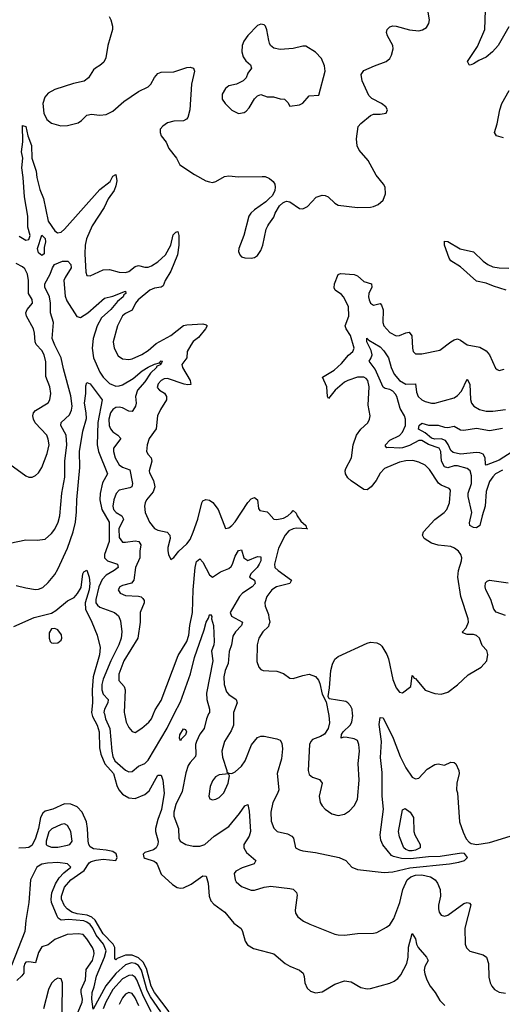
# Model space of a CAD drawing. Header units: inches. Extents: x 1682530 to 1839546, y 640742 to 791647.
# Tile 68 of 256: x 1708452 to 1711449, y 688198 to 694310. Entities that reach past the tile are written whole.
import ezdxf

# ---------------------------------------------------------------- set-up
doc = ezdxf.new("R2010")
doc.units = ezdxf.units.IN
doc.header["$MEASUREMENT"] = 0
for name, color, linetype in [('B7608', 7, 'Continuous'), ('B7609', 7, 'Continuous'), ('B7618', 7, 'Continuous'), ('B7619', 7, 'Continuous')]:
    doc.layers.add(name, color=color, linetype=linetype)

msp = doc.modelspace()

# ---------------------------------------------------------------- linework, layer by layer
at = {"layer": 'B7608', "color": 5}
for points, elevation in [([(1708900.9, 690000), (1708903.7, 689983.7), (1708932.8, 689930), (1708945.9, 689890), (1708948.7, 689790), (1708955.5, 689750), (1708980.6, 689690), (1709035.2, 689630), (1709055.8, 689555.8), (1709068.1, 689528.1), (1709090, 689503.1), (1709130, 689478.7), (1709170, 689476.1), (1709230, 689500.3), (1709256.7, 689523.3), (1709310, 689620.9), (1709330, 689619.5), (1709333.6, 689613.6), (1709340.9, 689590), (1709348.9, 689508.9), (1709333.4, 689406.6), (1709310, 689345.6), (1709296.6, 689290), (1709295.5, 689270), (1709313, 689210), (1709309.6, 689190), (1709298.8, 689170), (1709283.6, 689156.4), (1709230, 689139.6), (1709218.5, 689130), (1709223.6, 689110), (1709230, 689105.1), (1709286.3, 689086.3), (1709298.1, 689078.1), (1709306.6, 689066.7), (1709330, 689006.6), (1709401.9, 688941.9), (1709430, 688923.8), (1709450, 688919), (1709470, 688921.2), (1709517.2, 688942.8), (1709590, 688996), (1709610, 688993.4), (1709623.2, 688950), (1709628.5, 688870), (1709639.1, 688839.1), (1709658.7, 688818.7), (1709726.5, 688770), (1709782.3, 688702.3), (1709827.3, 688667.3), (1709836.5, 688650), (1709851.9, 688590), (1709866.3, 688566.3), (1709903.4, 688543.3), (1710000, 688518.6)], 420), ([(1708978, 690000), (1708985.9, 689970), (1709012.2, 689910), (1709023.4, 689770), (1709030, 689735.3), (1709043.6, 689710), (1709110, 689650.2), (1709130, 689640.3), (1709150, 689643.2), (1709190, 689676.9), (1709230, 689693.6), (1709250, 689713.6), (1709367.7, 689912.3), (1709411.8, 690000)], 440), ([(1709102.7, 690000), (1709113.7, 689950), (1709130, 689917), (1709150, 689891.8), (1709170, 689884.9), (1709210, 689911.7), (1709254.8, 689950), (1709270, 689970.4), (1709282.9, 690000)], 460), ([(1709625.6, 690000), (1709611.9, 689970), (1709596.8, 689910), (1709570, 689874.2), (1709550.7, 689830), (1709544.6, 689810), (1709546.9, 689750), (1709543.5, 689736.5), (1709510, 689699.2), (1709499.4, 689680.6), (1709484.7, 689635.3), (1709461.8, 689518.3), (1709422, 689438), (1709408.8, 689391.2), (1709410, 689365), (1709437.8, 689290), (1709440.9, 689230), (1709449.4, 689210), (1709483.2, 689190), (1709530, 689179.9), (1709570, 689180.1), (1709601.4, 689190), (1709659, 689241), (1709750, 689301.8), (1709818, 689382), (1709850, 689430.4), (1709870, 689437.3), (1709877.5, 689397.5), (1709885.1, 689270), (1709877.5, 689242.5), (1709843.5, 689190), (1709843.5, 689170), (1709860.3, 689140.3), (1709918, 689090), (1709907.3, 689070), (1709834.6, 689045.4), (1709795.1, 689024.9), (1709784.2, 689010), (1709790.2, 688970.3), (1709797.3, 688957.3), (1709830, 688928.5), (1709890, 688905.7), (1709910, 688906), (1709970, 688924.2), (1710000, 688928.7)], 440), ([(1709780.7, 690000), (1709780.8, 689930), (1709765.5, 689894.6), (1709724.9, 689830), (1709707.1, 689770), (1709711.6, 689731.6), (1709738, 689650), (1709738, 689638), (1709751.6, 689631.6), (1709770, 689631.3), (1709790, 689640.7), (1709830, 689675.5), (1709853.3, 689710), (1709892.1, 689807.9), (1709930, 689853.7), (1709950, 689862.3), (1709970, 689861.5), (1710000, 689855.9)], 460), ([(1709380.3, 688150), (1709288.4, 688270), (1709269.2, 688310), (1709240.4, 688420.4), (1709219.4, 688459.4), (1709190, 688486.7), (1709150, 688503.2), (1709110, 688502.1), (1709058.1, 688481.9), (1709050, 688474.7), (1709042.8, 688482.8), (1709042.3, 688550), (1709032.7, 688570), (1708970, 688635.4), (1708920.4, 688720.4), (1708899.4, 688739.4), (1708872, 688752), (1708810, 688759.6), (1708775.9, 688770), (1708746.1, 688790), (1708730, 688808.6), (1708712.3, 688850), (1708711.7, 688870), (1708730, 688924), (1708770, 688969.6), (1708852.3, 689027.7), (1708883.7, 689076.2), (1708895.6, 689084.4), (1708926.7, 689093.3), (1708970, 689099.2), (1709049, 689091), (1709058.4, 689110), (1709052.1, 689132.1), (1709030, 689147), (1708990, 689155.3), (1708910, 689162.1), (1708890, 689176.1), (1708881.8, 689190), (1708877.7, 689210), (1708873.5, 689290), (1708866.1, 689330), (1708839.9, 689390), (1708810, 689423.4), (1708770, 689440.2), (1708730, 689441.7), (1708657.4, 689410), (1708610, 689396.3), (1708596.2, 689383.8), (1708581.8, 689358.2), (1708570, 689289.8), (1708550, 689228.7), (1708530, 689184.6), (1708510, 689172.1), (1708490, 689168.1), (1708446.4, 689166.4)], 420), ([(1709329.1, 688150), (1709264.8, 688244.8), (1709243.9, 688283.9), (1709208.3, 688410), (1709190, 688437.9), (1709170, 688451.1), (1709145.8, 688454.2), (1709110, 688442.1), (1709050, 688388), (1708987.5, 688312.5), (1708908.3, 688168.3), (1708899.5, 688230), (1708901.9, 688270), (1708914.5, 688305.5), (1708928.4, 688371.6), (1708979.8, 688490), (1708988.5, 688530), (1708972.8, 688570), (1708927.1, 688627.1), (1708906.4, 688670), (1708890, 688693.2), (1708870, 688708.2), (1708850, 688715.2), (1708755.1, 688724.9), (1708710, 688720.9), (1708691.5, 688731.5), (1708684.6, 688744.6), (1708650.6, 688830), (1708647.7, 688850), (1708652.6, 688890), (1708674.3, 688945.7), (1708698.1, 688981.9), (1708726, 689014), (1708769.1, 689050), (1708749.4, 689069.5), (1708690, 689077.7), (1708625.6, 689074.4), (1708590, 689068.4), (1708559.3, 689050), (1708519.6, 688970), (1708509.4, 688830), (1708490, 688717.2), (1708483.3, 688650), (1708401.4, 688438.6)], 440), ([(1708814.6, 688150), (1708840.7, 688210), (1708842.5, 688230), (1708833.4, 688270), (1708834.4, 688290), (1708860.1, 688350), (1708865.7, 688414.3), (1708904.7, 688470), (1708915, 688510), (1708912.7, 688530), (1708903.9, 688550), (1708870, 688603.9), (1708846.6, 688630), (1708815.1, 688635.1), (1708747.7, 688630), (1708670, 688599.8), (1708630, 688566.4), (1708590, 688553.7), (1708570, 688519.6), (1708550, 688454.7), (1708510, 688460.8), (1708490, 688458.7), (1708484.2, 688450), (1708478.2, 688430), (1708477.6, 688390), (1708466.4, 688373.6), (1708434.6, 688345.4)], 460), ([(1709268.1, 688150), (1709216.8, 688256.8), (1709179.4, 688350), (1709170, 688366.2), (1709150, 688377.6), (1709130, 688375.5), (1709090, 688355.5), (1709030, 688288.7), (1708986.3, 688210), (1708970.1, 688170)], 460), ([(1708716.5, 688150), (1708718.3, 688330), (1708710, 688355.1), (1708698.3, 688358.3), (1708690, 688359.6), (1708670, 688349.6), (1708650, 688329.6), (1708631.5, 688290), (1708600.8, 688170)], 480), ([(1709192.5, 688187.5), (1709170, 688238.3), (1709150, 688265), (1709130, 688271.2), (1709110, 688261), (1709090, 688237.8), (1709070, 688195.8)], 480)]:
    msp.add_lwpolyline(points, dxfattribs=dict(at, elevation=elevation))
for points, elevation in [([(1709450, 689832.3), (1709443.8, 689850), (1709447.2, 689870), (1709470, 689907.7), (1709482.8, 689902.8), (1709487.7, 689890), (1709480.9, 689870), (1709455.5, 689844.5)], 420), ([(1709748, 689628), (1709690, 689622), (1709668, 689610), (1709650, 689585.2), (1709634.9, 689550), (1709626, 689490), (1709634, 689474), (1709650, 689467.7), (1709670, 689470.6), (1709690, 689481.6), (1709720.7, 689510), (1709746, 689570), (1709755.3, 689615.3)], 460), ([(1708730, 689317.5), (1708710, 689313.6), (1708652.3, 689287.7), (1708632.2, 689267.8), (1708615.9, 689210), (1708616.6, 689190), (1708623.2, 689183.2), (1708650, 689173.9), (1708690, 689172.9), (1708750, 689184.6), (1708763.8, 689190), (1708779.1, 689210), (1708769.1, 689270), (1708748.6, 689308.6)], 440)]:
    msp.add_lwpolyline(points, close=True, dxfattribs=dict(at, elevation=elevation))
at = {"layer": 'B7609', "color": 5}
for points, elevation in [([(1709008.7, 694330), (1709018.9, 694310), (1709028.9, 694270), (1709027.7, 694250), (1709000.3, 694150), (1708987.4, 694072.6), (1708973.9, 694046.1), (1708950, 694025.6), (1708922, 694010), (1708910, 693998), (1708880.3, 693950), (1708852, 693928), (1708785.7, 693914.3), (1708670, 693876.8), (1708630, 693854.6), (1708609.3, 693830), (1708596.1, 693790), (1708601.2, 693730), (1708620.5, 693690), (1708650, 693667.3), (1708708, 693652), (1708750, 693652.9), (1708815.6, 693670), (1708836.8, 693683.3), (1708870, 693717), (1708879.7, 693720.3), (1708897.1, 693722.9), (1708950, 693717), (1708990, 693722), (1709030, 693743.1), (1709098.7, 693801.3), (1709190, 693864), (1709250, 693892.8), (1709267.2, 693910), (1709288.4, 693951.6), (1709310, 693976.5), (1709330, 693984.6), (1709410, 693987.2), (1709490, 694014), (1709510, 694016.2), (1709531.7, 694010), (1709538.6, 693990), (1709518.2, 693910), (1709507.8, 693750), (1709496.7, 693703.3), (1709488.5, 693691.5), (1709470, 693681.5), (1709410, 693680.4), (1709370, 693670.7), (1709340.5, 693650), (1709325.5, 693630), (1709324, 693610), (1709331, 693590), (1709361, 693550), (1709378.8, 693510), (1709426, 693450), (1709447.3, 693410), (1709537.1, 693350), (1709608.5, 693310), (1709630, 693303.2), (1709650, 693300.2), (1709670, 693305.4), (1709723.9, 693336.1), (1709750, 693340.6), (1709810, 693334.5), (1709957.6, 693337.6), (1709975.9, 693335.9), (1710000, 693325.8)], 520), ([(1710000, 694181.4), (1709987.3, 694247.3), (1709977.7, 694270), (1709970, 694278.9), (1709950, 694283.1), (1709930, 694274.8), (1709868.7, 694211.3), (1709844.2, 694175.8), (1709832.9, 694150), (1709831.7, 694110), (1709839.5, 694079.5), (1709855.6, 694055.6), (1709884.7, 694030), (1709892, 694010), (1709870, 693978), (1709858, 693950), (1709841, 693930), (1709798, 693910), (1709750, 693898.9), (1709730, 693883.6), (1709710, 693848.7), (1709710, 693816), (1709728.5, 693790), (1709770, 693748), (1709810, 693728.2), (1709845.6, 693734.4), (1709858, 693742), (1709876.6, 693763.4), (1709910, 693818), (1709930, 693838), (1709950, 693844.7), (1709990, 693832), (1710000, 693831.9)], 540), ([(1708450, 692966), (1708490, 692940.7), (1708510, 692944.9), (1708517.3, 692970), (1708502.9, 693022.9), (1708503.6, 693090), (1708482.2, 693210), (1708474.1, 693330), (1708464.7, 693390), (1708471.4, 693450), (1708463.7, 693490), (1708471.2, 693551.2), (1708470, 693653.4), (1708490, 693646.4), (1708502.6, 693590), (1708525.8, 693530), (1708527.7, 693450), (1708555.4, 693370), (1708559.5, 693330), (1708576.8, 693256.8), (1708599.7, 693199.7), (1708630, 693060.3), (1708670, 692998.3), (1708686.8, 692986.8), (1708710, 692991.8), (1708730.7, 693009.3), (1708950, 693256.1), (1709014.5, 693305.4), (1709030, 693339.3), (1709050, 693348), (1709056.4, 693310), (1709050, 693277.7), (1709038, 693250), (1709002.5, 693197.5), (1708976.5, 693143.5), (1708903, 693030), (1708867.6, 692950), (1708859.7, 692910), (1708856.2, 692856.2), (1708863.7, 692743.7), (1708870, 692722.8), (1708890, 692719.3), (1708970, 692758), (1709010, 692758.8), (1709070, 692742.2), (1709110, 692739.7), (1709130, 692747.3), (1709170, 692778.4), (1709190, 692784.3), (1709230, 692772.9), (1709250, 692774.5), (1709270, 692782.7), (1709310, 692807.8), (1709356.7, 692850), (1709390.5, 692910), (1709405.7, 692974.2), (1709421.7, 692990), (1709434.4, 692994.4), (1709440.5, 692970), (1709440.1, 692910), (1709432.6, 692850), (1709391.3, 692748.7), (1709354.8, 692690), (1709342.4, 692657.5), (1709330.5, 692649.5), (1709290, 692643), (1709260.1, 692630), (1709188.8, 692570), (1709172, 692550), (1709150, 692506.8), (1709110, 692486.3), (1709090, 692470.8), (1709060.2, 692410), (1709032.3, 692310), (1709039.2, 692270), (1709063.1, 692223.1), (1709090, 692204.7), (1709130, 692200.2), (1709150, 692204.3), (1709210, 692231.5), (1709250, 692257.1), (1709299.1, 692300.9), (1709390.7, 692350), (1709470, 692410.8), (1709490, 692416.6), (1709590, 692421.1), (1709610, 692416), (1709616, 692410), (1709606.5, 692390), (1709563.2, 692336.8), (1709530, 692311.5), (1709514.2, 692290), (1709492.7, 692250), (1709490.2, 692210), (1709459.7, 692170), (1709464.2, 692150), (1709511.6, 692070), (1709514.1, 692045.9), (1709497.4, 692042.6), (1709472.6, 692047.4), (1709370, 692082.9), (1709350, 692080.2), (1709330, 692070.6), (1709311.5, 692050), (1709306.8, 692026.8), (1709320.4, 692010), (1709351.2, 691991.2), (1709363.5, 691970), (1709363.5, 691950), (1709326.7, 691890), (1709308.7, 691850), (1709300.5, 691770), (1709255.9, 691710), (1709244, 691670), (1709240.2, 691630), (1709249.2, 691610), (1709267.7, 691590), (1709272.7, 691570), (1709256.1, 691510), (1709257.9, 691497.9), (1709283.3, 691450), (1709290.6, 691410), (1709280.5, 691379.5), (1709240.7, 691330), (1709232.4, 691310), (1709227.7, 691290), (1709231.5, 691250), (1709258.3, 691190), (1709290, 691151.6), (1709310, 691141.3), (1709368, 691128), (1709384.9, 691110), (1709386.7, 691090), (1709372.7, 691032.7), (1709372.4, 691012.4), (1709376.3, 690990), (1709390, 690958), (1709410, 690971), (1709439.5, 691010), (1709490, 691055.3), (1709510, 691083.5), (1709530, 691127.9), (1709557.6, 691210), (1709583.7, 691310), (1709590, 691322.3), (1709608.1, 691331.9), (1709630, 691327.8), (1709652.6, 691312.6), (1709684.9, 691270), (1709730, 691151), (1709750, 691156.4), (1709770, 691170.3), (1709790, 691192.8), (1709870, 691313.4), (1709890, 691336), (1709910, 691343.2), (1709929.2, 691329.2), (1709934.9, 691274.9), (1709942.8, 691262.8), (1709990, 691255.3), (1710000, 691244)], 480), ([(1710000, 693197.2), (1709981.4, 693178.6), (1709910.5, 693130), (1709888.4, 693110), (1709874.9, 693090), (1709843.8, 692970), (1709814, 692890), (1709810.8, 692870), (1709818.8, 692850), (1709830, 692838.8), (1709850.7, 692830.7), (1709890, 692830.6), (1709910, 692833.4), (1709930, 692845.5), (1709950, 692877.3), (1709961.7, 692910), (1709983.7, 693010), (1709992.7, 693030), (1710000, 693040.7)], 520), ([(1708390, 691060.3), (1708490, 691081.1), (1708561, 691079), (1708610, 691086), (1708650, 691119.5), (1708670, 691147), (1708690.6, 691190), (1708701.4, 691230), (1708714.9, 691370), (1708732.7, 691470), (1708732.5, 691570), (1708745.2, 691670), (1708739.9, 691730), (1708708.3, 691791.7), (1708710.7, 691810), (1708762.4, 691857.6), (1708774.6, 691885.4), (1708777.6, 691910), (1708770, 691974.7), (1708723.5, 692143.5), (1708709.5, 692210), (1708669.5, 692290), (1708654.9, 692330), (1708661.2, 692430), (1708643.6, 692490), (1708643.6, 692550), (1708637.3, 692590), (1708609.1, 692649.1), (1708609.2, 692670), (1708642.4, 692730), (1708655, 692770), (1708668.8, 692790), (1708717.6, 692810), (1708751.4, 692811.4), (1708769.6, 692790), (1708771.1, 692770), (1708733.7, 692710), (1708725.9, 692690), (1708734.1, 692594.1), (1708745.7, 692565.7), (1708807.2, 692467.2), (1708830, 692460.5), (1708876.3, 692490), (1708978.9, 692581.1), (1709030, 692594), (1709110, 692624.7), (1709112.1, 692610), (1709098.7, 692601.3), (1709094, 692590), (1709059.9, 692560.1), (1709019.1, 692510), (1708959.8, 692460.2), (1708933.1, 692410), (1708908.3, 692330), (1708902.4, 692270), (1708911.2, 692210), (1708950, 692121.8), (1708970.1, 692090), (1709010, 692050.8), (1709050, 692035.6), (1709070, 692037.3), (1709090, 692044.1), (1709157.2, 692082.8), (1709212.7, 692130), (1709250, 692152.6), (1709290, 692172.2), (1709319.6, 692180.4), (1709330, 692192.7), (1709338, 692190), (1709330, 692174), (1709323.6, 692176.4), (1709328.4, 692170), (1709302.7, 692157.3), (1709301, 692150), (1709264.3, 692115.7), (1709230, 692062.9), (1709184, 692010), (1709171.9, 691970), (1709175.4, 691930), (1709172, 691910), (1709155.8, 691884.2), (1709150, 691878), (1709130, 691879.8), (1709090, 691899.9), (1709070, 691904.9), (1709050, 691903), (1709030, 691890.5), (1709017.1, 691870), (1709005.7, 691830), (1709008.1, 691790), (1709017.1, 691770), (1709031.3, 691751.3), (1709061.1, 691730), (1709079.5, 691710), (1709035.3, 691650), (1709034.1, 691630), (1709044.8, 691590), (1709070, 691547.5), (1709090, 691532.5), (1709135.3, 691515.3), (1709152.4, 691430), (1709148.9, 691411.1), (1709136.6, 691403.4), (1709070, 691388.8), (1709051.7, 691368.3), (1709036.1, 691330), (1709031.4, 691290), (1709035.5, 691270), (1709051.1, 691250), (1709085.6, 691230), (1709097, 691210), (1709068.6, 691150), (1709070, 691096.3), (1709090, 691067.3), (1709110, 691065.8), (1709170, 691074.5), (1709191.1, 691070), (1709203.5, 691050), (1709197.6, 691010), (1709198.7, 690970), (1709170.7, 690910), (1709161.7, 690830), (1709147.1, 690812.9), (1709090, 690798.2), (1709074.4, 690790), (1709063.7, 690770), (1709077.1, 690750), (1709110, 690736.2), (1709190, 690731.7), (1709206.9, 690726.9), (1709217.9, 690717.9), (1709224.3, 690704.3), (1709224.4, 690690), (1709200.1, 690630), (1709199.8, 690570), (1709185.8, 690470), (1709099.1, 690330), (1709067.7, 690247.7), (1709067.7, 690207.7), (1709101, 690170), (1709107.5, 690150), (1709100.6, 690010), (1709102.7, 690000)], 460), ([(1708390.2, 691550.2), (1708490, 691477.6), (1708510, 691470.4), (1708530, 691470.4), (1708550, 691479.5), (1708570, 691497.6), (1708589.9, 691530.1), (1708623.1, 691616.9), (1708634.3, 691670), (1708630, 691706.6), (1708620.5, 691730), (1708548.4, 691808.3), (1708537.2, 691830), (1708533.2, 691850), (1708538.6, 691870), (1708550, 691883.5), (1708628.1, 691931.9), (1708639.2, 691950), (1708646, 691990), (1708640.3, 692030), (1708615, 692095), (1708613.9, 692186.1), (1708603.6, 692230), (1708590, 692255.9), (1708553.9, 692293.8), (1708547.9, 692310), (1708544.9, 692364.9), (1708538.5, 692390), (1708493.6, 692470), (1708491.2, 692490), (1708498.2, 692510), (1708530.8, 692550.8), (1708530, 692572.7), (1708507.6, 692610), (1708505.9, 692690), (1708500.4, 692730), (1708483.7, 692763.7), (1708470, 692776.2), (1708430, 692797.5)], 480), ([(1708430, 690797.8), (1708490, 690782.8), (1708550, 690773.6), (1708570, 690774.7), (1708595.3, 690784.7), (1708630, 690815.3), (1708670, 690865.8), (1708690, 690899), (1708749.3, 691030), (1708784.1, 691130), (1708798, 691190), (1708805.2, 691254.8), (1708806.5, 691330), (1708826.5, 691530), (1708823.5, 691630), (1708844.6, 691755.4), (1708866.8, 691833.3), (1708865.3, 691870), (1708854.6, 691930), (1708863.1, 691990), (1708862.6, 692037.4), (1708870, 692057.3), (1708890, 692050.3), (1708965.3, 691950), (1708937.4, 691810), (1708934.2, 691670), (1708941.3, 691630), (1708997.8, 691490), (1708965.9, 691434.1), (1708951.1, 691368.9), (1708950.8, 691329.2), (1708962.7, 691270), (1709007.2, 691190), (1709008.5, 691070), (1708978.1, 690990), (1708979.2, 690970), (1708997.3, 690950), (1709059.5, 690930), (1709062.8, 690910), (1709039.7, 690890), (1708990, 690861.1), (1708965.4, 690834.6), (1708944.7, 690790), (1708924.8, 690710), (1708925.3, 690690), (1708934.6, 690674.6), (1708950, 690663.1), (1709040.3, 690630), (1709066.5, 690610), (1709077.7, 690577.7), (1709087.1, 690510), (1709081.9, 690470), (1709068.8, 690430), (1709019.1, 690330), (1708970, 690215.3), (1708962.2, 690182.2), (1708961.3, 690150), (1708970, 690123.2), (1709001.1, 690090), (1708999.1, 690070), (1708978.3, 690030), (1708975.3, 690010), (1708978, 690000)], 440), ([(1709282.9, 690000), (1709294.1, 690025.9), (1709330, 690083.1), (1709436.1, 690363.9), (1709490, 690449), (1709501.9, 690490), (1709508.7, 690550), (1709525, 690630), (1709529, 690770), (1709541.9, 690910), (1709550, 690947), (1709570, 690963.1), (1709590, 690942), (1709630, 690864), (1709650, 690850.2), (1709698.3, 690881.7), (1709750, 690903.5), (1709764.6, 690915.4), (1709774, 690930), (1709790, 690978.9), (1709810, 691014.2), (1709830, 691018), (1709843.7, 690970), (1709870, 690953.5), (1709930, 690977.4), (1709950, 690975.8), (1709950.2, 690950.2), (1709939.8, 690930), (1709926.9, 690910), (1709887.6, 690870), (1709879.6, 690850), (1709910.3, 690830), (1709915.2, 690810), (1709896.3, 690790), (1709836.6, 690750), (1709816.6, 690730), (1709760.1, 690630), (1709766.8, 690606.8), (1709836.5, 690570), (1709830.2, 690550), (1709792.6, 690510), (1709776.2, 690483.8), (1709767.8, 690430), (1709752.3, 690387.7), (1709746.2, 690313.8), (1709727.5, 690270), (1709720.1, 690230), (1709722.7, 690182.7), (1709736.9, 690136.9), (1709750, 690121.6), (1709796.5, 690090), (1709802.3, 690070), (1709780.7, 690010), (1709780.7, 690000)], 460), ([(1708416.6, 690543.4), (1708541.4, 690598.6), (1708650, 690625.3), (1708677.5, 690642.5), (1708750, 690703.1), (1708790, 690723.8), (1708812.2, 690747.8), (1708834.9, 690785.1), (1708845.1, 690870), (1708850, 690882), (1708870, 690893.4), (1708882.7, 690850), (1708886.9, 690810), (1708882.7, 690770), (1708859.6, 690690), (1708860.4, 690650), (1708900.5, 690570), (1708933.2, 690490), (1708951.7, 690411.7), (1708947.6, 690367.6), (1708908.8, 690231.2), (1708901.4, 690150), (1708904.6, 690070), (1708899.1, 690010), (1708900.9, 690000)], 420), ([(1710000, 690746.2), (1709987.5, 690730), (1709975.5, 690690), (1709976.9, 690670), (1709996.6, 690616.6), (1710000, 690597.2)], 480), ([(1709411.8, 690000), (1709450, 690075.9), (1709513.2, 690250), (1709537, 690350), (1709598.3, 690521.7), (1709610, 690570.3), (1709624.9, 690595), (1709630, 690614.8), (1709636.9, 690616.9), (1709645.4, 690605.4), (1709643.1, 690590), (1709656.4, 690550), (1709659.9, 690450), (1709658.2, 690430), (1709644, 690390), (1709651.9, 690330), (1709612.2, 690130), (1709613.9, 690090), (1709630.1, 690030), (1709630.1, 690010), (1709625.6, 690000)], 440), ([(1710000, 690553.8), (1709996.9, 690543.1), (1709961.1, 690510), (1709938, 690470), (1709927.2, 690430), (1709925.7, 690325.7), (1709938, 690290), (1709950, 690276.3), (1709964.7, 690270), (1710000, 690268.1)], 480)]:
    msp.add_lwpolyline(points, dxfattribs=dict(at, elevation=elevation))
for points, elevation in [([(1708590, 692846.1), (1708570, 692862.5), (1708563, 692890), (1708590, 692971.8), (1708610, 692951.6), (1708611.9, 692930), (1708604.8, 692895.2), (1708604.1, 692855.9)], 460), ([(1708670, 690531.1), (1708650, 690529.6), (1708635.5, 690504.5), (1708635.5, 690470), (1708642.3, 690450), (1708650, 690441.1), (1708659.3, 690439.3), (1708690, 690442.5), (1708710, 690458.7), (1708713.9, 690470), (1708711.2, 690491.2), (1708690, 690521.4)], 420)]:
    msp.add_lwpolyline(points, close=True, dxfattribs=dict(at, elevation=elevation))
at = {"layer": 'B7618', "color": 5}
for points, elevation in [([(1710000, 689855.9), (1710050, 689846.5), (1710070, 689837), (1710079.7, 689819.7), (1710083.4, 689783.4), (1710077.7, 689722.3), (1710051.3, 689630), (1710060.6, 689530), (1710054.1, 689505.9), (1710023.8, 689450), (1710011.9, 689390), (1710014.6, 689334.6), (1710030.2, 689290.2), (1710051.3, 689271.3), (1710115.6, 689255.6), (1710141.5, 689241.5), (1710152, 689230), (1710164.9, 689170), (1710190, 689157.6), (1710211, 689150), (1710290, 689139.5), (1710436, 689110), (1710478, 689090), (1710514.8, 689050), (1710550, 689034), (1710715.3, 689015.3), (1710770, 689020.9), (1710875.3, 689044.7), (1711122, 689070), (1711180.1, 689079.9), (1711215.3, 689090), (1711233.2, 689110), (1711214, 689134), (1711196.6, 689136.6), (1711064.2, 689115.8), (1710990, 689112.7), (1710879.6, 689100.4), (1710823.7, 689103.7), (1710774.5, 689114.5), (1710761.6, 689121.6), (1710707.8, 689187.8), (1710695.7, 689215.7), (1710691.2, 689250), (1710711, 689410), (1710702.6, 689490), (1710702.3, 689637.7), (1710692.5, 689730), (1710699.9, 689830), (1710684.7, 689935.3), (1710690, 689978.8), (1710710, 689976.3), (1710771.6, 689850), (1710815.9, 689735.9), (1710850, 689666.4), (1710890, 689608.5), (1710910, 689598.4), (1710930, 689601.3), (1710982.8, 689657.2), (1711030, 689685.8), (1711050.3, 689690.3), (1711090, 689683), (1711130, 689701.6), (1711150, 689698), (1711160.7, 689690), (1711179.1, 689650), (1711182, 689630), (1711167.3, 689570), (1711165.5, 689530), (1711170.4, 689510), (1711183.8, 689330), (1711205.3, 689265.3), (1711224.9, 689224.9), (1711243.4, 689203.4), (1711255.8, 689195.8), (1711290.3, 689190.3), (1711370, 689202.5), (1711524.2, 689250)], 460), ([(1710370.5, 690000), (1710372.4, 689990), (1710375.3, 689944.7), (1710367.6, 689910), (1710344.3, 689875.7), (1710319.8, 689860.2), (1710270, 689840.6), (1710260.1, 689830), (1710252.2, 689810), (1710243.3, 689650), (1710250, 689624.3), (1710270, 689608.1), (1710313.2, 689593.2), (1710330.2, 689570.2), (1710312.7, 689490), (1710318, 689450), (1710330.3, 689430), (1710348.7, 689408.7), (1710390, 689380.9), (1710430, 689370.3), (1710470, 689378), (1710501, 689399), (1710529.6, 689430), (1710549.7, 689470), (1710559.7, 689590), (1710553.1, 689693.1), (1710562.6, 689770), (1710558.9, 689810), (1710550, 689836), (1710530, 689846), (1710486, 689854), (1710463.6, 689856.4), (1710449, 689850), (1710450, 689872), (1710462, 689890), (1710505.2, 689930), (1710514, 689950), (1710521.2, 689990), (1710519.9, 690000)], 480), ([(1710000, 688928.7), (1710010, 688930.3), (1710130, 688917.4), (1710151.5, 688911.5), (1710171.6, 688891.6), (1710175.1, 688875.1), (1710162.4, 688782.4), (1710164.4, 688764.4), (1710179.9, 688739.9), (1710213.7, 688713.7), (1710254.4, 688694.4), (1710410, 688632.4), (1710430, 688628.7), (1710470, 688627.4), (1710550, 688637), (1710650, 688638.4), (1710670, 688643.8), (1710730, 688675.6), (1710750, 688690.3), (1710776.5, 688730), (1710813.4, 688830), (1710832.3, 688910), (1710857.7, 688970), (1710880.5, 688990), (1710910, 688999), (1710950, 689001), (1711003.6, 688990), (1711032.7, 688970), (1711046.5, 688950), (1711062.7, 688910), (1711065.8, 688870), (1711052.2, 688812.2), (1711052, 688790), (1711057.6, 688770), (1711070, 688750.6), (1711090, 688745.3), (1711110, 688751.8), (1711210, 688823.6), (1711230, 688828.9), (1711245.3, 688825.3), (1711254.3, 688814.3), (1711215.5, 688670), (1711217.6, 688570), (1711227.4, 688547.4), (1711247.6, 688527.6), (1711330, 688505.3), (1711351.2, 688491.2), (1711364.4, 688450), (1711366.5, 688366.5), (1711374.4, 688330), (1711383.8, 688310), (1711400.5, 688290), (1711430, 688272.2), (1711470, 688267.8)], 440), ([(1710000, 688518.6), (1710030.7, 688510.7), (1710101.7, 688450), (1710130, 688433.5), (1710190, 688409.2), (1710211.8, 688390), (1710219.4, 688370), (1710223.9, 688330), (1710237.4, 688297.4), (1710258.5, 688278.5), (1710288.6, 688268.6), (1710330, 688275.3), (1710410, 688321.7), (1710470, 688343.3), (1710510, 688337.9), (1710570, 688302.2), (1710610, 688293.6), (1710630, 688295.4), (1710750, 688328.3), (1710778.3, 688341.7), (1710801.4, 688358.6), (1710820, 688380), (1710856, 688450), (1710863.9, 688490), (1710866.7, 688553.3), (1710890, 688637.3), (1710910, 688604.7), (1710916.9, 688570), (1710926.4, 688550), (1710978, 688490), (1710988, 688470), (1710968.5, 688431.5), (1710964.6, 688410), (1710967.3, 688387.3), (1710981.4, 688350), (1711001.7, 688310), (1711031.8, 688270), (1711060.4, 688220.4), (1711092.7, 688190)], 420)]:
    msp.add_lwpolyline(points, dxfattribs=dict(at, elevation=elevation))
at = {"layer": 'B7618', "color": 5, "elevation": 440}
msp.add_lwpolyline([(1710890, 689151), (1710870, 689151.1), (1710850, 689159.2), (1710837.6, 689170), (1710810, 689236.3), (1710805.6, 689270), (1710830, 689404.7), (1710846, 689414), (1710877, 689390), (1710897.8, 689357.8), (1710898.9, 689270), (1710905, 689250), (1710939, 689190), (1710938.2, 689170), (1710930, 689164.4), (1710910, 689154.4)], close=True, dxfattribs=at)
at = {"layer": 'B7619', "color": 5}
for points, elevation in [([(1710000, 693040.7), (1710030, 693084.7), (1710039.3, 693110), (1710065.7, 693154.3), (1710086, 693174), (1710099.7, 693180.3), (1710110, 693183.7), (1710130, 693179.5), (1710190, 693137.8), (1710210, 693135.2), (1710239.7, 693150), (1710292.6, 693207.4), (1710330, 693220.2), (1710350, 693218), (1710368.4, 693210), (1710410, 693172), (1710430, 693159.5), (1710550, 693145), (1710630, 693146), (1710650, 693150.3), (1710678, 693162), (1710710, 693190.7), (1710723.1, 693230), (1710721, 693270), (1710711.8, 693290), (1710665.2, 693345.2), (1710616.9, 693436.9), (1710560, 693500), (1710547.1, 693527.1), (1710543.1, 693570), (1710553.7, 693646.3), (1710570, 693666), (1710630, 693716.3), (1710650, 693723.8), (1710690, 693723.7), (1710728, 693730), (1710736, 693750), (1710726, 693770), (1710699.3, 693790), (1710639.8, 693819.8), (1710620, 693840), (1710579.3, 693930), (1710572.8, 693970), (1710590, 693994.6), (1710655.6, 694024.5), (1710727, 694050), (1710751, 694070), (1710761.4, 694090), (1710771.4, 694130), (1710769, 694150), (1710736.8, 694210), (1710730.6, 694230), (1710734.4, 694250), (1710750, 694266.4), (1710770, 694271.4), (1710790, 694269.5), (1710871.9, 694248.1), (1710930, 694240.1), (1710953.9, 694246.1), (1710977.8, 694262.2), (1710993.2, 694286.8), (1710996.5, 694310), (1710987.5, 694370)], 520), ([(1711490, 694265.3), (1711424.3, 694150), (1711389.3, 694110), (1711350, 694076.5), (1711303.6, 694056.4), (1711270, 694035.6), (1711250, 694027.8), (1711243.7, 694030), (1711233.5, 694050), (1711295.7, 694144.3), (1711339.9, 694250), (1711344, 694370)], 480), ([(1710000, 693831.9), (1710028.4, 693831.6), (1710070, 693818), (1710096, 693816), (1710116.9, 693796.9), (1710130, 693774), (1710190, 693781), (1710210, 693791), (1710250, 693838), (1710310, 693842), (1710348.7, 693990), (1710344.5, 694024.5), (1710325.6, 694070), (1710288.7, 694108.7), (1710230, 694144.7), (1710210, 694146.6), (1710150, 694131.9), (1710070, 694125.1), (1710030, 694134), (1710010, 694149.6), (1710003.4, 694163.4), (1710000, 694181.4)], 540), ([(1711456.4, 693576.4), (1711412.7, 693590), (1711400.7, 693610), (1711416.4, 693663.6), (1711433.5, 693750), (1711447.2, 693790), (1711492, 693870)], 480), ([(1710000, 693325.8), (1710004.1, 693324.1), (1710025.7, 693305.7), (1710035.8, 693290), (1710039.6, 693270), (1710036.9, 693250), (1710021.4, 693218.6), (1710000, 693197.2)], 520), ([(1711474.1, 692630), (1711394.8, 692654.8), (1711350, 692674.3), (1711290, 692686.3), (1711190, 692776.8), (1711130, 692812.7), (1711118.3, 692830), (1711089.9, 692910), (1711090, 692934.9), (1711110, 692932.2), (1711187.2, 692887.2), (1711269.5, 692869.5), (1711331.1, 692810), (1711359.1, 692790), (1711390, 692776.6), (1711430, 692769.2), (1711490, 692768.5)], 480), ([(1710519.9, 690000), (1710516, 690030), (1710506, 690050), (1710489.6, 690069.6), (1710476.9, 690076.9), (1710374, 690094), (1710368, 690108), (1710377, 690163), (1710385.3, 690270), (1710394.6, 690310), (1710410, 690340.2), (1710430, 690356.6), (1710610, 690440.3), (1710630, 690445.3), (1710670, 690441.7), (1710690, 690431.7), (1710700.6, 690420.6), (1710732.9, 690370), (1710742.8, 690342.8), (1710770, 690214.8), (1710790, 690162.4), (1710810, 690136), (1710830, 690130.3), (1710880.5, 690170), (1710890, 690238), (1710902.5, 690222.5), (1710910, 690220.7), (1710970, 690148.2), (1711030, 690128), (1711070, 690122), (1711110, 690134.8), (1711170, 690180.7), (1711237, 690243), (1711317.2, 690290), (1711353.2, 690330), (1711359, 690370), (1711353.6, 690393.6), (1711324.7, 690424.7), (1711308, 690470), (1711290, 690488), (1711270, 690494), (1711230, 690494), (1711204.7, 690504.7), (1711202, 690510), (1711224.7, 690535.3), (1711239.1, 690570), (1711238.2, 690590), (1711190.7, 690730), (1711172.4, 690850), (1711176.8, 690890), (1711196.4, 690950), (1711197.4, 690970), (1711191.5, 690990), (1711176.3, 691010), (1711152.8, 691030), (1711130, 691040.6), (1711050, 691048.6), (1711010, 691060.6), (1710964.5, 691090), (1710953.8, 691110), (1710959.3, 691130), (1711030, 691207.2), (1711088.5, 691250), (1711105.1, 691270), (1711120.3, 691310), (1711127.8, 691390), (1711119.1, 691399.1), (1711070, 691421), (1711053.8, 691433.8), (1710997.7, 691517.7), (1710970, 691545.3), (1710930, 691563.7), (1710892.8, 691572.8), (1710850.5, 691570.5), (1710810, 691562.4), (1710717.1, 691522.9), (1710690, 691495.8), (1710665, 691450), (1710635, 691410), (1710610, 691391.9), (1710590, 691392.8), (1710510, 691447), (1710490, 691466.2), (1710476.5, 691490), (1710473.3, 691510), (1710476.9, 691523.1), (1710511.9, 691590), (1710523.9, 691670), (1710544.3, 691730), (1710570, 691767.2), (1710613.4, 691806.6), (1710625.4, 691830), (1710628.5, 691850), (1710616.8, 691916.7), (1710623, 692030), (1710614.7, 692070), (1710603, 692083), (1710590, 692090.4), (1710550, 692090.4), (1710490, 692070.6), (1710470, 692059.1), (1710411.3, 692010), (1710370, 691957.6), (1710363.1, 691970), (1710359.4, 692030), (1710332, 692090), (1710405.6, 692134.4), (1710450, 692176.3), (1710493.1, 692226.9), (1710520.3, 692250), (1710529.8, 692270), (1710506.8, 692350), (1710479, 692390), (1710473.3, 692410), (1710497, 692470), (1710494, 692530), (1710462.1, 692590), (1710450, 692603.6), (1710411.8, 692630), (1710405, 692645), (1710407.8, 692670), (1710430, 692729.1), (1710445.2, 692734.8), (1710530, 692727.7), (1710550, 692720.1), (1710590, 692683.9), (1710636, 692670), (1710639.7, 692650), (1710620.9, 692610), (1710618.3, 692590), (1710622.3, 692570), (1710630, 692550.3), (1710650, 692538.5), (1710690, 692547.6), (1710698.8, 692538.8), (1710708.4, 692508.4), (1710707.8, 692430), (1710712.7, 692410), (1710750, 692368.6), (1710790, 692346.8), (1710810, 692349.4), (1710850, 692366.5), (1710870.4, 692370), (1710887, 692347), (1710891.3, 692270), (1710896.5, 692250), (1710910, 692235.3), (1710950, 692236.2), (1711060.7, 692259.3), (1711130, 692310.9), (1711150, 692323.2), (1711170, 692328.5), (1711190, 692321.1), (1711230, 692290.9), (1711310, 692276.9), (1711350, 692255.3), (1711370.2, 692230), (1711406.7, 692146.7), (1711417.6, 692137.6), (1711430, 692132.7), (1711460.1, 692139.9)], 480), ([(1711450, 691513.3), (1711407.2, 691490), (1711390, 691472.8), (1711370, 691442.2), (1711350, 691380.9), (1711343.4, 691290), (1711323.4, 691230), (1711310.1, 691170), (1711290, 691155.9), (1711270, 691158.2), (1711246.9, 691170), (1711245.7, 691185.7), (1711260.4, 691250), (1711237.1, 691350), (1711236.3, 691370), (1711257.3, 691430), (1711257.9, 691477.9), (1711248.7, 691510), (1711230, 691524), (1711170, 691539.5), (1711150, 691541.2), (1711110, 691528.6), (1711090, 691534), (1711071.1, 691570), (1711066.6, 691630), (1711057.5, 691650), (1710990, 691673.8), (1710950, 691696.7), (1710930, 691697), (1710873.6, 691666.4), (1710830, 691652.6), (1710809.6, 691649.6), (1710745.1, 691654.9), (1710731.2, 691651.2), (1710723.1, 691663.1), (1710723.7, 691670), (1710750, 691699.8), (1710810, 691729.6), (1710828.5, 691750), (1710848.6, 691790), (1710847.7, 691830), (1710842.4, 691850), (1710815.9, 691895.9), (1710794.5, 691970), (1710785.7, 691985.7), (1710770, 692003.1), (1710750, 692014.3), (1710721.4, 692021.4), (1710710, 692029.8), (1710660, 692140), (1710623.1, 692190), (1710633.8, 692206.2), (1710640.7, 692230), (1710635.4, 692255.4), (1710607.3, 692310), (1710607.7, 692332.3), (1710620.3, 692320.3), (1710690, 692279.8), (1710713.7, 692253.7), (1710743.5, 692210), (1710758.9, 692150), (1710778.5, 692110), (1710810, 692070.1), (1710850, 692047.6), (1710910.1, 692050.1), (1710917.2, 691997.2), (1710927.6, 691970), (1710950, 691950.2), (1710970, 691939.8), (1711010, 691928.7), (1711030.6, 691929.4), (1711150, 691963), (1711170, 691976.6), (1711195.4, 692004.6), (1711230, 692077.6), (1711248.4, 692048.4), (1711251.8, 691951.8), (1711258.6, 691930), (1711271.4, 691910), (1711308.5, 691890), (1711350, 691880.4), (1711390, 691879.5), (1711470, 691890.2)], 460), ([(1711510, 691626.7), (1711430, 691575.4), (1711350, 691545.4), (1711344.1, 691550), (1711342.4, 691590), (1711330, 691612), (1711310, 691621), (1711290, 691623.4), (1711190, 691613.6), (1711144, 691624), (1711130, 691636.5), (1711113.4, 691673.4), (1711096.7, 691696.7), (1711070, 691707.4), (1711030, 691706.9), (1711010, 691711.4), (1710970, 691744.9), (1710928.8, 691768.8), (1710933.1, 691790), (1710950, 691805.2), (1710990, 691792.5), (1711050, 691793.3), (1711090, 691780.1), (1711110, 691778.3), (1711150, 691786.9), (1711190, 691763.6), (1711210, 691762.2), (1711290, 691775), (1711370, 691760.1), (1711450, 691774.4)], 440), ([(1710000, 691244), (1710030, 691210.3), (1710050, 691208.1), (1710090, 691216.4), (1710116.5, 691230), (1710140.9, 691250), (1710150, 691263.7), (1710170, 691247.2), (1710176.1, 691230), (1710197.8, 691197.8), (1710228.9, 691170), (1710233.1, 691153.1), (1710238.8, 691150), (1710170, 691152.7), (1710150, 691149.9), (1710124, 691136), (1710101.6, 691110), (1710060.3, 691030), (1710034.7, 690930), (1710037.6, 690910), (1710058, 690890), (1710140.9, 690830), (1710130.7, 690809.3), (1710047.3, 690790), (1710018.5, 690770), (1710000, 690746.2)], 480), ([(1711470, 690611.4), (1711411.6, 690631.6), (1711397.3, 690650), (1711378, 690710), (1711347.3, 690770), (1711341.9, 690790), (1711345.3, 690814.7), (1711354.9, 690825.1), (1711370, 690830.9), (1711485.4, 690814.6)], 460), ([(1710000, 690597.2), (1710004.8, 690570), (1710000, 690553.8)], 480), ([(1710000, 690268.1), (1710050, 690265.5), (1710090, 690250.5), (1710130, 690222), (1710150, 690219.3), (1710210, 690239.5), (1710250, 690246.7), (1710290, 690232.7), (1710308.4, 690210), (1710316.4, 690190), (1710330, 690122), (1710356, 690076), (1710370.5, 690000)], 480)]:
    msp.add_lwpolyline(points, dxfattribs=dict(at, elevation=elevation))

doc.saveas('drawing.dxf')
